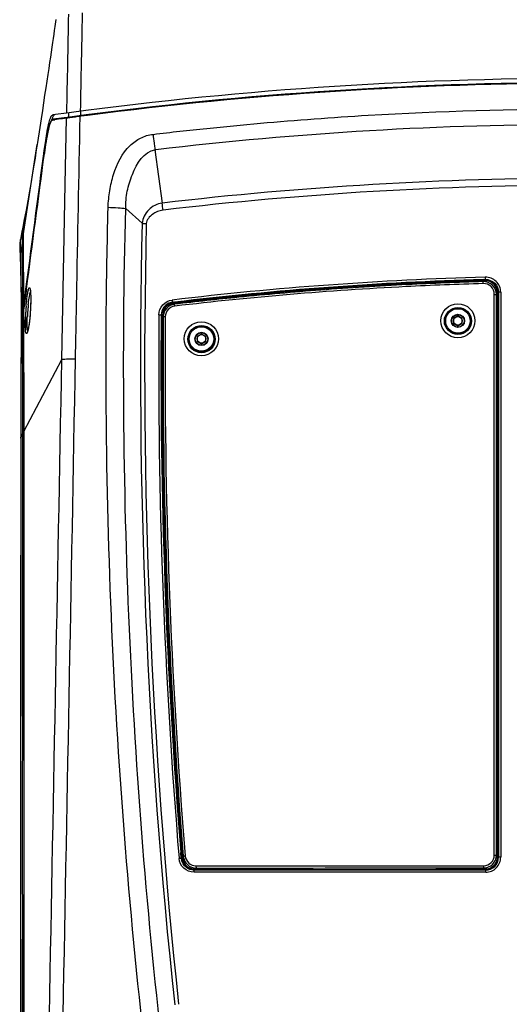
# Model space of a CAD drawing. Header units: millimetres. Extents: x 0 to 1660, y 0 to 1166.
# Tile 3 of 94: x 151 to 265, y 518 to 747. Entities that reach past the tile are written whole.
import ezdxf

# ---------------------------------------------------------------- set-up
doc = ezdxf.new("R2010")
doc.units = ezdxf.units.MM
doc.header["$LTSCALE"] = 65.395
doc.layers.get('0').update_dxf_attribs({"linetype": 'CONTINUOUS'})

msp = doc.modelspace()

# ---------------------------------------------------------------- linework, layer by layer
at = {"color": 7, "linetype": 'Continuous'}
for p, q in [((159.47, 747.18), (159.23, 745.54)), ((159.1, 744.67), (158.97, 743.76)), ((159.23, 745.54), (159.1, 744.67)), ((158.68, 741.81), (158.53, 740.75)), ((158.83, 742.81), (158.68, 741.81)), ((158.97, 743.76), (158.83, 742.81)), ((158.36, 739.62), (158.18, 738.43)), ((158.53, 740.75), (158.36, 739.62)), ((158, 737.17), (157.8, 735.82)), ((158.18, 738.43), (158, 737.17)), ((157.8, 735.82), (157.58, 734.39)), ((157.36, 732.88), (157.12, 731.29)), ((157.58, 734.39), (157.36, 732.88)), ((157.12, 731.29), (156.86, 729.61)), ((156.86, 729.61), (156.6, 727.85)), ((156.32, 726), (156.03, 724.07)), ((156.6, 727.85), (156.32, 726)), ((156.03, 724.07), (155.72, 722.06)), ((158.38, 723.62), (158.25, 723.37)), ((158.52, 723.81), (158.38, 723.62)), ((158.68, 723.94), (158.52, 723.81)), ((158.84, 724), (158.68, 723.94)), ((158.84, 724), (158.84, 724)), ((155.72, 722.06), (155.19, 718.58)), ((157.72, 721.64), (157.58, 720.99)), ((157.86, 722.19), (157.72, 721.64)), ((157.99, 722.67), (157.86, 722.19)), ((158.12, 723.06), (157.99, 722.67)), ((158.25, 723.37), (158.12, 723.06)), ((157.29, 719.44), (157.15, 718.54)), ((157.44, 720.26), (157.29, 719.44)), ((157.58, 720.99), (157.44, 720.26)), ((155, 717.37), (154.83, 716.32)), ((155.12, 718.14), (155, 717.37)), ((155.19, 718.58), (155.12, 718.14)), ((156.68, 716.06), (156.77, 716.75)), ((157, 717.55), (156.85, 716.49)), ((157.15, 718.54), (157, 717.55)), ((154.62, 714.96), (154.35, 713.34)), ((154.83, 716.32), (154.62, 714.96)), ((156.59, 715.39), (156.68, 716.06)), ((156.85, 716.49), (156.79, 716.05)), ((154.35, 713.34), (154.05, 711.52)), ((154.05, 711.52), (153.7, 709.48)), ((153.7, 709.48), (153.31, 707.26)), ((153.31, 707.26), (152.92, 705.04)), ((152.53, 702.88), (152.13, 700.72)), ((152.92, 705.04), (152.53, 702.88)), ((152.13, 700.72), (151.88, 699.39)), ((151.67, 698.24), (151.66, 698.21)), ((151.7, 698.28), (151.67, 698.24)), ((151.75, 698.32), (151.7, 698.28)), ((151.75, 698.33), (151.87, 699.04)), ((151.81, 698.36), (151.75, 698.32)), ((151.88, 698.38), (151.81, 698.36)), ((151.88, 699.39), (151.88, 697.61)), ((151.58, 697.82), (151.24, 696.06)), ((151.64, 698.14), (151.58, 697.82)), ((151.66, 698.21), (151.66, 698.2)), ((151.88, 697.61), (151.88, 696.9)), ((151.88, 696.9), (151.93, 680.09)), ((151.13, 693.25), (151.13, 693.28)), ((151.13, 693.28), (151.13, 693.27)), ((151.13, 693.27), (151.13, 693.2)), ((151.13, 693.22), (151.13, 693.25)), ((151.13, 693.2), (151.13, 693.06)), ((151.13, 693.06), (151.14, 692.87)), ((151.14, 692.87), (151.18, 691.83)), ((151.18, 691.83), (151.19, 691.3)), ((151.19, 691.34), (151.21, 690.41)), ((151.21, 690.41), (151.23, 689.79)), ((151.23, 689.79), (151.25, 689.02)), ((151.25, 689.02), (151.27, 688.1)), ((151.27, 688.1), (151.3, 687.05)), ((151.3, 687.05), (151.33, 685.86)), ((151.33, 685.86), (151.36, 684.51)), ((151.36, 684.51), (151.39, 683.01)), ((153.46, 684.51), (153.46, 684.5)), ((153.46, 684.5), (153.46, 684.51)), ((153.46, 684.5), (153.47, 684.48)), ((151.39, 683.01), (151.41, 681.36)), ((152.5, 683.5), (152.04, 680.08)), ((152.63, 684.47), (152.5, 683.5)), ((153.47, 684.48), (153.48, 684.44)), ((153.48, 684.44), (153.49, 684.39)), ((153.49, 684.39), (153.5, 684.33)), ((153.5, 684.33), (153.52, 684.25)), ((153.52, 684.25), (153.53, 684.17)), ((153.53, 684.17), (153.54, 684.07)), ((153.54, 684.07), (153.55, 683.96)), ((153.55, 683.96), (153.56, 683.84)), ((153.56, 683.84), (153.57, 683.7)), ((153.57, 683.7), (153.58, 683.56)), ((153.58, 683.56), (153.59, 683.41)), ((153.59, 683.41), (153.6, 683.24)), ((153.6, 683.24), (153.61, 683.07)), ((153.61, 683.07), (153.61, 682.88)), ((153.61, 682.88), (153.62, 682.69)), ((153.62, 682.69), (153.62, 682.48)), ((153.62, 682.48), (153.62, 682.27)), ((153.62, 682.27), (153.62, 682.05)), ((261.86, 552.92), (261.86, 683.24)), ((151.41, 681.36), (151.43, 679.57)), ((151.93, 680.09), (152.04, 680.1)), ((152.04, 680.08), (151.98, 679.6)), ((153.56, 680.01), (153.55, 679.73)), ((153.58, 680.28), (153.56, 680.01)), ((153.59, 680.55), (153.58, 680.28)), ((153.6, 680.81), (153.59, 680.55)), ((153.61, 681.07), (153.6, 680.81)), ((153.62, 681.58), (153.61, 681.33)), ((153.61, 681.33), (153.61, 681.07)), ((153.62, 682.05), (153.62, 681.81)), ((153.62, 681.81), (153.62, 681.58)), ((151.43, 677.63), (151.42, 675.56)), ((151.43, 679.57), (151.43, 677.63)), ((151.95, 679.38), (151.96, 679.04)), ((151.98, 679.6), (151.96, 679.52)), ((151.96, 679.04), (151.96, 678.3)), ((153.41, 677.83), (153.38, 677.55)), ((153.43, 678.11), (153.41, 677.83)), ((153.46, 678.4), (153.43, 678.11)), ((153.48, 678.7), (153.46, 678.4)), ((153.5, 679), (153.48, 678.7)), ((153.52, 679.3), (153.5, 679)), ((153.54, 679.53), (153.52, 679.3)), ((153.55, 679.73), (153.54, 679.53)), ((252.9, 678.27), (251.9, 677.7)), ((251.9, 677.7), (251.9, 676.54)), ((253.9, 677.7), (252.9, 678.27)), ((253.9, 676.54), (253.9, 677.7)), ((151.42, 675.56), (151.41, 673.34)), ((153.07, 675.38), (153.04, 675.23)), ((153.1, 675.54), (153.07, 675.38)), ((153.13, 675.71), (153.1, 675.54)), ((153.16, 675.9), (153.13, 675.71)), ((153.19, 676.1), (153.16, 675.9)), ((153.23, 676.32), (153.19, 676.1)), ((153.26, 676.54), (153.23, 676.32)), ((153.29, 676.78), (153.26, 676.54)), ((153.32, 677.03), (153.29, 676.78)), ((153.35, 677.28), (153.32, 677.03)), ((153.38, 677.55), (153.35, 677.28)), ((251.9, 676.54), (252.9, 675.96)), ((252.9, 675.96), (253.9, 676.54)), ((151.41, 673.34), (151.39, 670.98)), ((152.87, 674.61), (152.86, 674.57)), ((152.89, 674.68), (152.87, 674.61)), ((152.92, 674.76), (152.89, 674.68)), ((152.95, 674.86), (152.92, 674.76)), ((152.98, 674.97), (152.95, 674.86)), ((153.01, 675.09), (152.98, 674.97)), ((153.04, 675.23), (153.01, 675.09)), ((193.3, 674.07), (192.3, 673.5)), ((192.3, 673.5), (192.3, 672.34)), ((194.3, 673.5), (193.3, 674.07)), ((194.3, 672.34), (194.3, 673.5)), ((151.39, 670.98), (151.37, 668.48)), ((192.3, 672.34), (193.3, 671.76)), ((193.3, 671.76), (194.3, 672.34)), ((151.37, 668.48), (151.35, 665.89)), ((151.35, 665.89), (151.33, 663.22)), ((151.33, 663.22), (151.32, 660.47)), ((151.32, 660.47), (151.31, 657.67)), ((151.31, 657.67), (151.3, 654.81)), ((151.3, 654.81), (151.3, 651.91)), ((151.3, 651.91), (151.3, 649.92)), ((151.3, 649.82), (151.29, 632.02)), ((151.3, 649.92), (151.3, 649.82)), ((151.29, 632.02), (151.27, 613.33)), ((151.27, 613.33), (151.25, 594.63)), ((151.25, 594.63), (151.23, 575.94)), ((151.23, 575.94), (151.22, 557.25)), ((151.22, 557.25), (151.22, 538.57)), ((192.06, 549.9), (200.05, 549.9)), ((197.9, 549.46), (197.9, 549.49)), ((249.54, 549.45), (198.37, 549.45)), ((198.43, 549.61), (200.05, 549.61)), ((200.05, 549.9), (200.05, 549.45)), ((247.86, 549.92), (247.86, 549.45)), ((247.86, 549.92), (258.86, 549.92)), ((247.86, 549.61), (249.55, 549.61)), ((250.04, 549.49), (250.04, 549.46)), ((151.22, 538.57), (151.24, 519.91)), ((151.24, 519.91), (151.29, 501.27))]:
    msp.add_line(p, q, dxfattribs=at)
at = {"color": 9, "linetype": 'Continuous'}
for p, q in [((165.18, 725.86), (165.16, 724.85)), ((158.71, 723.81), (158.67, 723.81)), ((160.09, 724), (159.25, 723.89)), ((160.73, 724.09), (160.09, 724)), ((161.02, 724.13), (160.73, 724.09)), ((161.91, 724.25), (161.02, 724.13)), ((161.62, 708.87), (161.91, 724.25)), ((162.43, 725.5), (162.41, 724.48)), ((163.7, 724.49), (163.47, 724.46)), ((163.94, 724.52), (163.7, 724.49)), ((164.21, 724.55), (163.94, 724.52)), ((164.8, 724.63), (164.21, 724.55)), ((165.11, 724.67), (164.8, 724.63)), ((165.28, 724.69), (165.11, 724.67)), ((166.8, 724.89), (165.28, 724.69)), ((151.88, 696.9), (155.12, 718.14)), ((182.5, 716.89), (182.67, 716.91)), ((182.5, 716.89), (184.17, 704.51)), ((156.79, 716.04), (156.79, 716.05)), ((160.85, 668.12), (161.62, 708.87)), ((175.7, 703.22), (179.51, 699.81)), ((151.24, 696.05), (151.24, 696.06)), ((151.27, 694.78), (151.24, 696.05)), ((151.67, 697.47), (151.64, 698.14)), ((151.64, 698.14), (151.64, 698.14)), ((151.67, 697.27), (151.67, 697.47)), ((151.67, 697.04), (151.67, 697.27)), ((151.68, 696.75), (151.67, 697.04)), ((151.68, 696.42), (151.68, 696.75)), ((151.69, 695.64), (151.68, 696.42)), ((151.29, 693.96), (151.27, 694.78)), ((151.3, 693.38), (151.29, 693.96)), ((151.69, 695.64), (151.3, 693.09)), ((151.72, 692.28), (151.69, 695.64)), ((151.3, 693.13), (151.3, 693.38)), ((151.31, 692.43), (151.3, 693.09)), ((151.32, 691.87), (151.31, 692.43)), ((151.35, 690.06), (151.32, 691.87)), ((151.73, 691.66), (151.72, 692.28)), ((151.74, 690.1), (151.73, 691.66)), ((258.76, 686.73), (259.26, 686.75)), ((259.19, 686.67), (258.76, 686.66)), ((259.2, 686.45), (258.77, 686.44)), ((259.26, 686.75), (259.19, 686.67)), ((261.35, 552.93), (261.35, 683.29)), ((262.08, 683.24), (262.08, 683.65)), ((262.35, 683.75), (262.28, 683.67)), ((262.28, 552.5), (262.28, 683.67)), ((262.35, 683.75), (262.35, 552.42)), ((262.85, 683.8), (262.85, 552.43)), ((151.48, 680.54), (151.48, 681.18)), ((151.48, 679.88), (151.48, 680.54)), ((151.79, 680.44), (151.79, 681.12)), ((151.79, 680.11), (151.79, 680.44)), ((151.79, 678.25), (151.79, 680.11)), ((186.58, 681.43), (187.01, 681.48)), ((186.58, 681.43), (186.66, 681.36)), ((187.02, 681.41), (186.66, 681.36)), ((187.05, 681.19), (186.7, 681.15)), ((152.41, 678.92), (152.41, 674.89)), ((183.93, 678.48), (184.01, 678.41)), ((184.22, 678.39), (184.22, 678.04)), ((152, 651.43), (160.85, 668.12)), ((151.78, 651.43), (151.78, 652.61)), ((151.4, 651.43), (151.4, 652.24)), ((151.4, 650.3), (151.4, 651.43)), ((151.79, 651.03), (151.4, 650.3)), ((151.4, 650.2), (151.4, 650.3)), ((151.4, 649.82), (151.4, 650.2)), ((151.79, 651.03), (151.78, 651.43)), ((151.79, 649.82), (151.79, 651.03)), ((188.09, 552.14), (188.08, 552.2)), ((188.61, 552.18), (188.51, 553.49)), ((188.61, 552.18), (188.68, 552.25)), ((188.65, 552.62), (188.68, 552.25)), ((188.86, 552.64), (188.89, 552.27)), ((262.07, 552.49), (262.07, 552.92)), ((262.35, 552.42), (262.28, 552.5)), ((191.6, 549.42), (191.67, 549.5)), ((191.67, 549.5), (197.9, 549.5)), ((191.68, 549.68), (197.9, 549.69)), ((197.9, 549.69), (198.37, 549.69)), ((198.37, 549.69), (198.99, 549.69)), ((198.43, 549.61), (198.45, 549.45)), ((198.99, 549.69), (200.05, 549.69)), ((247.86, 549.7), (258.86, 549.7)), ((249.55, 549.61), (249.52, 549.45)), ((250.04, 549.5), (259.28, 549.5)), ((258.86, 549.7), (259.28, 549.7)), ((259.35, 549.42), (259.28, 549.5)), ((198.37, 548.92), (191.57, 548.91)), ((198.66, 549.42), (191.6, 549.42)), ((249.54, 548.94), (198.37, 548.92)), ((259.35, 549.42), (198.66, 549.42)), ((250.04, 548.94), (249.54, 548.94)), ((259.35, 548.94), (250.04, 548.94))]:
    msp.add_line(p, q, dxfattribs=at)
for centre, radius in [((252.89, 677.16), 3.96), ((252.91, 677.09), 3.16), ((252.9, 677.12), 3.07), ((252.9, 677.12), 2.84), ((252.9, 677.12), 1.54), ((252.9, 677.12), 1.46), ((193.27, 672.96), 3.96), ((193.32, 672.89), 3.16), ((193.3, 672.92), 3.07), ((193.3, 672.92), 2.84), ((193.3, 672.92), 1.54), ((193.3, 672.92), 1.46)]:
    msp.add_circle(centre, radius, dxfattribs=at)
at = {"color": 7, "linetype": 'Continuous'}
for centre, radius in [((252.9, 677.12), 2.85), ((252.9, 677.12), 1), ((193.3, 672.92), 2.85), ((193.3, 672.92), 1)]:
    msp.add_circle(centre, radius, dxfattribs=at)
for centre, radius, start, end in [((282.27, -167.5), 901, 82.1186, 97.8814), ((282.27, -167.5), 900, 82.11719, 97.88281), ((-14451.4, 2625.91), 14732.39, 352.410309, 352.548798), ((-14549.3, 2638.22), 14831.18, 352.430281, 352.553271), ((161.05, 694.18), 9.99, 169.1635, 172.365), ((161.06, 694.18), 10, 175.5611, 181.9603), ((161.08, 694.18), 10.02, 181.9631, 185.6087), ((161.08, 694.18), 10.02, 172.3643, 175.5583), ((161.06, 694.18), 10, 185.6091, 187.0291), ((258.86, 683.24), 3, 359.9986, 91.6609), ((259.31, 683.67), 2.97, 359.9883, 6.7429), ((187.42, 678.01), 3, 96.7308, 179.5248), ((187.02, 678.37), 3.02, 107.7252, 122.5204), ((187.02, 678.37), 3.02, 102.3611, 107.6944), ((187.01, 678.4), 2.98, 96.7628, 102.3663), ((1577.19, 666.87), 1392.81, 179.54067, 184.70397), ((191.67, 552.5), 3, 184.7384, 189.7011), ((191.69, 552.5), 3.02, 189.6977, 194.4961), ((191.69, 552.51), 3.02, 194.5515, 212.4929), ((192.06, 552.9), 3, 184.7132, 270.0223), ((258.86, 552.92), 3, 270.0108, 359.9877)]:
    msp.add_arc(centre, radius, start, end, dxfattribs=at)
at = {"color": 9, "linetype": 'Continuous'}
for centre, radius, start, end in [((282.27, -167.57), 899.9, 90.00009, 97.37259), ((144.02, 834.08), 111.25, 277.5911, 277.8693), ((162.22, 722.49), 1.78, 99.2485, 99.9977), ((187.52, 537.34), 188.66, 97.3241, 97.59), ((282.16, -123.64), 846.42, 89.9926, 96.75058), ((301.24, 733.81), 119.94, 186.3752, 187.3618), ((282.27, -167.5), 893.11, 98.07052, 98.07839), ((277.88, 700.13), 122.13, 172.1416, 172.519), ((266.92, 701.64), 111.06, 171.9455, 172.1388), ((253.74, 703.52), 97.76, 171.4033, 171.9532), ((288.57, 732.17), 107.16, 187.3578, 187.9387), ((274.94, 730.27), 93.4, 187.9429, 188.239), ((282.78, -134.05), 844.33, 90.03416, 96.70678), ((282.31, -125.95), 834.59, 90.00242, 96.73862), ((133.98, 697.26), 50.71, 6.3481, 8.2095), ((1572.92, 666.92), 1393.8, 178.64806, 186.12839), ((1578.05, 666.56), 1397.96, 178.64012, 186.09114), ((161.16, 691.63), 9.97, 177.4156, 178.9416), ((161.15, 691.59), 9.96, 177.4047, 178.9237), ((161.16, 691.63), 9.97, 178.9421, 182.0481), ((161.15, 691.59), 9.96, 178.9239, 181.4627), ((161.16, 691.63), 9.97, 171.3145, 177.4134), ((161.15, 691.59), 9.96, 175.8855, 177.4047), ((161.16, 691.59), 9.97, 171.3305, 175.8847), ((146.44, 693.03), 4.87, 0.6701, 1.1695), ((-1012.54, 679.26), 1164.33, 0.09164, 0.53374), ((281.65, -118.99), 806.59, 91.59214, 96.77519), ((259.34, 683.79), 3.5, 0.0794, 91.6625), ((281.62, -118.38), 805.43, 91.62644, 96.74553), ((281.61, -118.18), 805.16, 91.62581, 96.74629), ((281.61, -118.09), 804.86, 91.62596, 96.747), ((258.85, 683.29), 2.5, 0.0009, 91.6599), ((259.28, 683.64), 2.81, 84.0803, 91.6251), ((259.32, 683.66), 2.76, 359.9687, 6.8596), ((212.99, 675.25), 60.66, 174.9607, 175.9442), ((203.13, 675.57), 50.35, 174.9895, 175.5263), ((201.36, 675.74), 48.57, 173.9066, 175), ((186.94, 678.45), 3.01, 103.6728, 179.4419), ((187.39, 678.06), 2.5, 96.731, 179.5305), ((187.03, 678.35), 2.82, 107.814, 127.0643), ((187.03, 678.37), 2.8, 96.7684, 107.757), ((186.94, 678.46), 2.99, 96.7979, 103.734), ((-287.43, 678.45), 438.91, 359.9669, 0.1865), ((204.91, 675.7), 52.57, 177.0815, 177.4202), ((210.61, 675.4), 58.28, 175.9291, 177.0715), ((199.8, 675.81), 47.01, 175.5005, 177.1291), ((1575.57, 666.86), 1392.21, 179.51995, 184.72389), ((1575.9, 666.82), 1392.02, 179.5204, 184.66995), ((1575.47, 666.81), 1391.51, 179.52231, 184.70695), ((1575.58, 666.79), 1391.4, 179.53682, 184.70606), ((187.02, 678.36), 2.8, 171.0427, 179.5098), ((187.04, 678.36), 2.82, 151.4214, 170.9622), ((1575.79, 666.87), 1390.95, 179.53812, 184.70803), ((152.27, 649.85), 0.981, 152.3471, 156.4141), ((152.27, 649.75), 0.977, 152.2891, 156.3634), ((191.6, 552.43), 2.99, 184.751, 191.8883), ((191.7, 552.5), 2.81, 184.7516, 194.5354), ((191.7, 552.5), 2.82, 194.5864, 212.4889), ((192.03, 552.91), 2.5, 184.7173, 270.0286), ((258.85, 552.93), 2.5, 270.0115, 359.9973), ((259.28, 552.5), 3, 269.9946, 0.0014), ((259.35, 552.43), 3.5, 269.9968, 359.998), ((259.35, 552.42), 3, 269.9829, 359.9902), ((259.28, 552.49), 2.8, 277.4559, 350.6983), ((259.27, 552.5), 2.81, 350.6994, 359.9795), ((191.69, 552.51), 2.81, 242.0466, 259.7229), ((191.68, 552.49), 2.8, 259.7859, 269.9904), ((259.28, 552.46), 2.77, 269.9716, 277.5193)]:
    msp.add_arc(centre, radius, start, end, dxfattribs=at)
for points, knots in [([(165.6, 748.76), (165.54, 746.86), (165.48, 743.04), (165.32, 735.4), (165.21, 729.67), (165.14, 725.85)], [0, 0, 0, 0, 0.24985, 0.499799, 1, 1, 1, 1]), ([(162.39, 748.45), (162.28, 744.62), (162.17, 736.94), (162.01, 729.27), (161.94, 725.43)], [0, 0, 0, 0, 0.499731, 1, 1, 1, 1]), ([(182.04, 720.49), (186.2, 721), (194.51, 721.9), (211.17, 723.51), (240.4, 725.67), (265.53, 726.41), (282.27, 726.41)], [0, 0, 0, 0, 0.124911, 0.249861, 0.49985, 1, 1, 1, 1]), ([(158.29, 723.42), (158.26, 723.37), (158.15, 723.13), (158.06, 722.88), (158, 722.68)], [0, 0, 0, 0, 0.208906, 1, 1, 1, 1]), ([(158.56, 723.77), (158.54, 723.75), (158.42, 723.66), (158.34, 723.53), (158.29, 723.42)], [0, 0, 0, 0, 0.196796, 1, 1, 1, 1]), ([(158.77, 723.96), (158.78, 723.96), (158.79, 723.96), (158.81, 723.95), (158.81, 723.95)], [0, 0, 0, 0, 0.458158, 1, 1, 1, 1]), ([(161.91, 724.25), (161.91, 724.29), (161.92, 724.38), (162.02, 724.41), (162.06, 724.39)], [0, 0, 0, 0, 0.535259, 1, 1, 1, 1]), ([(162.6, 724.35), (162.52, 724.33), (162.3, 724.3), (162.08, 724.28), (161.94, 724.25)], [0, 0, 0, 0, 0.35229, 1, 1, 1, 1]), ([(164.03, 668.31), (164.12, 673.01), (164.48, 691.8), (164.84, 710.58), (165.11, 724.67)], [0, 0, 0, 0, 0.250298, 1, 1, 1, 1]), ([(165.11, 724.67), (165.11, 724.69), (165.11, 724.74), (165.1, 724.78), (165.1, 724.83), (165.11, 724.8), (165.11, 724.8)], [0, 0, 0, 0, 0.363687, 0.810506, 0.868821, 1, 1, 1, 1]), ([(158, 722.68), (157.81, 722.07), (157.48, 720.55), (157.22, 719.03), (157.09, 718.13)], [0, 0, 0, 0, 0.416023, 1, 1, 1, 1]), ([(176.7, 717.86), (177.42, 718.56), (179.07, 719.78), (181.04, 720.38), (182.04, 720.49)], [0, 0, 0, 0, 0.500467, 1, 1, 1, 1]), ([(171.61, 703.53), (171.64, 704.82), (171.94, 707.41), (173.03, 712.43), (174.85, 716.08), (176.7, 717.86)], [0, 0, 0, 0, 0.250814, 0.501803, 1, 1, 1, 1]), ([(175.7, 703.22), (175.65, 704.58), (175.97, 707.34), (177.4, 712.22), (179.93, 716.57), (182.5, 716.89)], [0, 0, 0, 0, 0.255521, 0.511276, 1, 1, 1, 1]), ([(181.01, 500.92), (176.99, 534.55), (172.81, 585.22), (171.15, 644.43), (171.09, 678.22), (171.4, 695.1), (171.61, 703.53)], [0, 0, 0, 0, 0.500598, 0.750549, 0.87535, 1, 1, 1, 1]), ([(171.61, 703.53), (172.38, 703.52), (173.75, 703.45), (175.11, 703.33), (175.7, 703.22)], [0, 0, 0, 0, 0.56553, 1, 1, 1, 1]), ([(185.01, 501.42), (181.02, 534.92), (176.87, 585.38), (174.99, 652.76), (175.24, 686.42), (175.7, 703.22)], [0, 0, 0, 0, 0.500609, 0.750562, 1, 1, 1, 1]), ([(184.17, 704.51), (183.01, 704.38), (181.31, 703.45), (179.94, 701.54), (179.56, 700.39), (179.51, 699.81)], [0, 0, 0, 0, 0.497722, 0.749866, 1, 1, 1, 1]), ([(184.38, 702.87), (183.94, 702.82), (183.07, 702.57), (181.9, 701.91), (180.92, 701.02), (180.49, 700.17), (180.48, 699.73)], [0, 0, 0, 0, 0.250849, 0.502066, 0.752922, 1, 1, 1, 1]), ([(179.51, 699.81), (179.57, 699.79), (179.89, 699.75), (180.22, 699.74), (180.48, 699.73)], [0, 0, 0, 0, 0.192203, 1, 1, 1, 1]), ([(151.48, 681.18), (151.47, 682.09), (151.44, 685.05), (151.39, 688), (151.35, 690.06)], [0, 0, 0, 0, 0.305742, 1, 1, 1, 1]), ([(259.24, 687.29), (259.24, 687.17), (259.24, 686.99), (259.27, 686.82), (259.25, 686.76), (259.26, 686.75)], [0, 0, 0, 0, 0.695212, 0.916847, 1, 1, 1, 1]), ([(152.88, 683.3), (152.91, 683.49), (152.97, 683.83), (153.06, 684.29), (153.17, 684.58), (153.22, 684.8), (153.39, 684.85), (153.46, 684.63), (153.52, 684.39), (153.54, 684.14), (153.56, 684)], [0, 0, 0, 0, 0.231627, 0.415158, 0.546198, 0.623298, 0.658561, 0.718854, 0.832525, 1, 1, 1, 1]), ([(258.78, 685.79), (252.79, 685.62), (237.82, 685.03), (213.9, 683.4), (196.02, 681.6), (187.1, 680.54)], [0, 0, 0, 0, 0.250121, 0.625171, 1, 1, 1, 1]), ([(258.78, 685.79), (258.78, 685.85), (258.78, 685.95), (258.77, 686.08), (258.77, 686.16), (258.77, 686.21), (258.78, 686.22), (258.77, 686.24), (258.77, 686.24)], [0, 0, 0, 0, 0.388949, 0.712467, 0.834869, 0.925266, 0.980888, 1, 1, 1, 1]), ([(259.19, 686.67), (259.2, 686.65), (259.18, 686.57), (259.19, 686.5), (259.2, 686.45)], [0, 0, 0, 0, 0.304734, 1, 1, 1, 1]), ([(259.26, 686.75), (260.04, 686.77), (261.69, 686.15), (262.35, 684.53), (262.35, 683.75)], [0, 0, 0, 0, 0.500894, 1, 1, 1, 1]), ([(152.56, 680.57), (152.58, 680.83), (152.67, 681.74), (152.78, 682.65), (152.88, 683.3)], [0, 0, 0, 0, 0.277262, 1, 1, 1, 1]), ([(153.06, 680.89), (153.09, 681.12), (153.18, 681.9), (153.29, 682.69), (153.4, 683.24)], [0, 0, 0, 0, 0.284576, 1, 1, 1, 1]), ([(153.4, 683.24), (153.41, 683.31), (153.46, 683.53), (153.51, 683.76), (153.56, 683.91)], [0, 0, 0, 0, 0.289335, 1, 1, 1, 1]), ([(153.6, 683.34), (153.61, 683.07), (153.64, 681.8), (153.6, 680.53), (153.54, 679.53)], [0, 0, 0, 0, 0.212792, 1, 1, 1, 1]), ([(153.56, 684), (153.56, 683.95), (153.58, 683.73), (153.59, 683.51), (153.6, 683.34)], [0, 0, 0, 0, 0.226157, 1, 1, 1, 1]), ([(261.35, 683.29), (261.42, 683.29), (261.53, 683.29), (261.7, 683.28), (261.79, 683.26), (261.86, 683.26), (261.86, 683.24)], [0, 0, 0, 0, 0.377771, 0.699668, 0.916787, 1, 1, 1, 1]), ([(262.07, 552.92), (262.08, 563.8), (262.08, 607.24), (262.08, 650.68), (262.08, 683.24)], [0, 0, 0, 0, 0.250357, 1, 1, 1, 1]), ([(262.28, 683.67), (262.27, 683.66), (262.2, 683.66), (262.16, 683.66), (262.12, 683.66)], [0, 0, 0, 0, 0.263728, 1, 1, 1, 1]), ([(262.85, 683.8), (262.73, 683.8), (262.57, 683.8), (262.42, 683.77), (262.36, 683.76), (262.35, 683.75)], [0, 0, 0, 0, 0.69553, 0.912582, 1, 1, 1, 1]), ([(183.4, 678.52), (183.41, 679.35), (184.05, 681.05), (185.67, 681.87), (186.49, 681.97)], [0, 0, 0, 0, 0.499624, 1, 1, 1, 1]), ([(186.49, 681.97), (186.5, 681.9), (186.52, 681.78), (186.54, 681.61), (186.57, 681.51), (186.57, 681.43), (186.58, 681.43)], [0, 0, 0, 0, 0.369594, 0.693196, 0.91487, 1, 1, 1, 1]), ([(186.66, 681.36), (186.68, 681.36), (186.66, 681.25), (186.69, 681.2), (186.7, 681.15)], [0, 0, 0, 0, 0.306267, 1, 1, 1, 1]), ([(187.1, 680.54), (187.09, 680.6), (187.08, 680.7), (187.06, 680.85), (187.07, 680.93), (187.06, 680.99), (187.07, 680.99)], [0, 0, 0, 0, 0.387717, 0.71021, 0.922842, 1, 1, 1, 1]), ([(151.4, 652.24), (151.4, 656.96), (151.4, 665.61), (151.48, 674.27), (151.49, 678.2)], [0, 0, 0, 0, 0.545423, 1, 1, 1, 1]), ([(151.78, 652.61), (151.78, 654.97), (151.78, 663.52), (151.79, 672.07), (151.79, 678.25)], [0, 0, 0, 0, 0.276622, 1, 1, 1, 1]), ([(152.36, 675.82), (152.35, 675.99), (152.35, 676.74), (152.37, 677.48), (152.39, 678.07)], [0, 0, 0, 0, 0.222032, 1, 1, 1, 1]), ([(152.82, 675.85), (152.81, 676.02), (152.79, 676.79), (152.82, 677.56), (152.85, 678.17)], [0, 0, 0, 0, 0.213915, 1, 1, 1, 1]), ([(153.54, 679.53), (153.52, 679.17), (153.43, 677.87), (153.29, 676.57), (153.13, 675.65)], [0, 0, 0, 0, 0.276897, 1, 1, 1, 1]), ([(183.4, 678.52), (183.47, 678.52), (183.59, 678.52), (183.76, 678.51), (183.85, 678.49), (183.93, 678.49), (183.93, 678.47)], [0, 0, 0, 0, 0.370016, 0.691747, 0.912052, 1, 1, 1, 1]), ([(184.01, 678.41), (184.01, 678.39), (184.12, 678.4), (184.17, 678.39), (184.22, 678.39)], [0, 0, 0, 0, 0.306887, 1, 1, 1, 1]), ([(184.89, 678.08), (184.83, 678.08), (184.72, 678.08), (184.57, 678.07), (184.49, 678.06), (184.42, 678.05), (184.42, 678.04)], [0, 0, 0, 0, 0.383213, 0.704524, 0.918224, 1, 1, 1, 1]), ([(152.47, 674.48), (152.45, 674.56), (152.38, 675), (152.36, 675.46), (152.36, 675.82)], [0, 0, 0, 0, 0.182467, 1, 1, 1, 1]), ([(153.13, 675.65), (153.1, 675.49), (153.04, 675.2), (152.95, 674.82), (152.87, 674.51), (152.78, 674.32), (152.71, 674.18), (152.57, 674.17), (152.51, 674.31), (152.48, 674.41), (152.47, 674.48)], [0, 0, 0, 0, 0.245418, 0.449583, 0.609418, 0.722852, 0.791374, 0.831287, 0.893405, 1, 1, 1, 1]), ([(152.94, 674.84), (152.93, 674.9), (152.85, 675.23), (152.83, 675.57), (152.82, 675.85)], [0, 0, 0, 0, 0.17841, 1, 1, 1, 1]), ([(155.08, 353.68), (155.42, 379.83), (156.38, 432.21), (158.37, 537.02), (159.87, 615.69), (160.85, 668.12)], [0, 0, 0, 0, 0.249493, 0.499711, 1, 1, 1, 1]), ([(158.38, 353.32), (158.67, 379.52), (159.59, 431.99), (161.55, 536.99), (163.05, 615.78), (164.03, 668.31)], [0, 0, 0, 0, 0.24954, 0.499738, 1, 1, 1, 1]), ([(160.85, 668.12), (160.95, 668.18), (161.33, 668.22), (162, 668.29), (162.95, 668.31), (163.65, 668.31), (164.03, 668.31)], [0, 0, 0, 0, 0.114845, 0.337238, 0.643655, 1, 1, 1, 1]), ([(151.79, 651.03), (151.79, 651.04), (151.86, 651.08), (151.93, 651.09), (152, 651.09)], [0, 0, 0, 0, 0.143183, 1, 1, 1, 1]), ([(152, 428.17), (151.76, 446.85), (151.16, 520.74), (151.41, 594.62), (151.4, 649.82)], [0, 0, 0, 0, 0.252952, 1, 1, 1, 1]), ([(152.39, 428.32), (152.16, 446.99), (151.56, 520.82), (151.8, 594.65), (151.79, 649.82)], [0, 0, 0, 0, 0.252836, 1, 1, 1, 1]), ([(188.09, 552.14), (188.15, 552.15), (188.27, 552.16), (188.44, 552.18), (188.54, 552.17), (188.6, 552.19), (188.61, 552.18)], [0, 0, 0, 0, 0.373607, 0.697336, 0.91744, 1, 1, 1, 1]), ([(191.57, 548.93), (190.73, 548.93), (188.97, 549.6), (188.16, 551.3), (188.09, 552.14)], [0, 0, 0, 0, 0.499739, 1, 1, 1, 1]), ([(191.6, 549.42), (190.93, 549.42), (189.55, 549.9), (188.81, 551.15), (188.67, 551.81)], [0, 0, 0, 0, 0.499648, 1, 1, 1, 1]), ([(188.68, 552.25), (188.7, 552.24), (188.78, 552.27), (188.85, 552.26), (188.89, 552.27)], [0, 0, 0, 0, 0.302587, 1, 1, 1, 1]), ([(189.54, 552.7), (189.48, 552.69), (189.36, 552.68), (189.23, 552.67), (189.15, 552.66), (189.11, 552.66), (189.09, 552.65), (189.07, 552.66), (189.07, 552.65)], [0, 0, 0, 0, 0.386355, 0.710332, 0.833408, 0.924462, 0.980583, 1, 1, 1, 1]), ([(261.35, 552.93), (261.42, 552.93), (261.53, 552.93), (261.68, 552.93), (261.77, 552.93), (261.82, 552.93), (261.84, 552.92), (261.86, 552.93), (261.86, 552.92)], [0, 0, 0, 0, 0.381587, 0.706164, 0.830717, 0.923487, 0.980553, 1, 1, 1, 1]), ([(262.28, 552.5), (262.27, 552.49), (262.21, 552.5), (262.16, 552.49), (262.12, 552.49)], [0, 0, 0, 0, 0.255438, 1, 1, 1, 1]), ([(262.85, 552.43), (262.73, 552.43), (262.58, 552.43), (262.42, 552.42), (262.36, 552.43), (262.35, 552.42)], [0, 0, 0, 0, 0.701736, 0.918911, 1, 1, 1, 1]), ([(191.67, 549.5), (191.69, 549.5), (191.67, 549.58), (191.68, 549.62), (191.68, 549.66)], [0, 0, 0, 0, 0.259263, 1, 1, 1, 1]), ([(192.03, 550.4), (197.59, 550.41), (219.87, 550.42), (242.14, 550.43), (258.85, 550.43)], [0, 0, 0, 0, 0.249838, 1, 1, 1, 1]), ([(192.03, 550.4), (192.03, 550.34), (192.03, 550.22), (192.03, 550.06), (192.05, 549.98), (192.05, 549.9), (192.06, 549.9)], [0, 0, 0, 0, 0.379746, 0.7038, 0.920667, 1, 1, 1, 1]), ([(258.85, 550.43), (258.85, 550.36), (258.85, 550.25), (258.85, 550.1), (258.85, 550.02), (258.85, 549.97), (258.86, 549.94), (258.86, 549.92), (258.86, 549.92)], [0, 0, 0, 0, 0.381385, 0.706429, 0.830897, 0.923271, 0.980316, 1, 1, 1, 1]), ([(259.28, 549.5), (259.29, 549.51), (259.27, 549.57), (259.28, 549.62), (259.28, 549.66)], [0, 0, 0, 0, 0.25613, 1, 1, 1, 1]), ([(191.57, 548.93), (191.57, 548.99), (191.58, 549.1), (191.58, 549.26), (191.6, 549.35), (191.59, 549.42), (191.6, 549.42)], [0, 0, 0, 0, 0.377436, 0.699095, 0.916306, 1, 1, 1, 1]), ([(259.35, 548.93), (259.35, 549.04), (259.34, 549.2), (259.36, 549.36), (259.34, 549.41), (259.35, 549.42)], [0, 0, 0, 0, 0.701393, 0.918742, 1, 1, 1, 1])]:
    msp.add_open_spline(points, degree=3, knots=knots, dxfattribs=at)
at = {"color": 7, "linetype": 'Continuous'}
for points, knots in [([(157.76, 722.75), (157.81, 722.95), (157.96, 723.56), (158.13, 724.18), (158.33, 724.56)], [0, 0, 0, 0, 0.314573, 1, 1, 1, 1]), ([(158.53, 723.83), (158.55, 723.88), (158.6, 724.06), (158.67, 724.24), (158.72, 724.37)], [0, 0, 0, 0, 0.273431, 1, 1, 1, 1]), ([(158.65, 724.96), (158.66, 724.97), (158.68, 724.98), (158.71, 724.99), (158.73, 724.99)], [0, 0, 0, 0, 0.513181, 1, 1, 1, 1]), ([(156.77, 716.75), (156.85, 717.35), (157.13, 719.36), (157.44, 721.36), (157.76, 722.75)], [0, 0, 0, 0, 0.297859, 1, 1, 1, 1]), ([(258.77, 686.24), (252.89, 686.07), (240.3, 685.58), (221.37, 684.38), (203.35, 682.8), (192.04, 681.58), (187.07, 680.99)], [0, 0, 0, 0, 0.245509, 0.52559, 0.791073, 1, 1, 1, 1]), ([(151.96, 678.3), (151.96, 676.32), (151.98, 667.36), (151.99, 658.41), (152, 651.43)], [0, 0, 0, 0, 0.220855, 1, 1, 1, 1]), ([(152, 651.43), (152.01, 633.06), (151.97, 558.58), (151.97, 484.11), (152.66, 428.01)], [0, 0, 0, 0, 0.246649, 1, 1, 1, 1]), ([(197.91, 549.46), (197.91, 549.46), (197.91, 549.46), (197.9, 549.46), (197.9, 549.46)], [0, 0, 0, 0, 0.729657, 1, 1, 1, 1]), ([(198.37, 549.45), (198.31, 549.45), (198.16, 549.46), (198.01, 549.45), (197.91, 549.46)], [0, 0, 0, 0, 0.34907, 1, 1, 1, 1]), ([(198.03, 549.5), (198.06, 549.5), (198.19, 549.54), (198.32, 549.61), (198.43, 549.61)], [0, 0, 0, 0, 0.208698, 1, 1, 1, 1]), ([(200.05, 549.9), (214.69, 549.91), (230.63, 549.92), (246.56, 549.92), (247.86, 549.92)], [0, 0, 0, 0, 0.918615, 1, 1, 1, 1]), ([(250.04, 549.46), (250.04, 549.45), (249.96, 549.47), (249.88, 549.45), (249.72, 549.46), (249.6, 549.45), (249.54, 549.45)], [0, 0, 0, 0, 0.076299, 0.292924, 0.618822, 1, 1, 1, 1]), ([(249.55, 549.61), (249.59, 549.61), (249.72, 549.59), (249.84, 549.5), (249.93, 549.5)], [0, 0, 0, 0, 0.282594, 1, 1, 1, 1])]:
    msp.add_open_spline(points, degree=3, knots=knots, dxfattribs=at)
for points in [[(158.33, 724.56), (158.37, 724.65), (158.42, 724.74), (158.49, 724.82)], [(158.49, 724.82), (158.53, 724.88), (158.58, 724.93), (158.65, 724.96)], [(158.72, 724.37), (158.76, 724.47), (158.8, 724.56), (158.85, 724.66)], [(158.85, 724.66), (158.88, 724.73), (158.93, 724.8), (158.98, 724.87)], [(158.98, 724.87), (159.01, 724.92), (159.05, 724.97), (159.1, 725)], [(151.66, 698.2), (151.7, 698.3), (151.82, 698.39), (151.93, 698.39)], [(260.43, 686.44), (260.04, 686.6), (259.61, 686.68), (259.19, 686.67)], [(261.98, 684.97), (261.67, 685.61), (261.09, 686.17), (260.43, 686.44)], [(262.26, 684.02), (262.22, 684.35), (262.12, 684.67), (261.98, 684.97)], [(185.4, 680.91), (184.93, 680.61), (184.53, 680.16), (184.29, 679.65)], [(151.96, 679.52), (151.96, 679.47), (151.95, 679.43), (151.95, 679.38)], [(184.29, 679.65), (184.11, 679.27), (184.01, 678.83), (184.01, 678.41)], [(189.14, 550.88), (189.45, 550.41), (189.9, 550.01), (190.41, 549.77)], [(190.41, 549.77), (190.8, 549.59), (191.24, 549.5), (191.67, 549.5)]]:
    msp.add_open_spline(points, degree=3, dxfattribs=at)
at = {"color": 9, "linetype": 'Continuous'}
for points in [[(158.67, 723.81), (158.63, 723.8), (158.59, 723.79), (158.56, 723.77)], [(158.67, 723.81), (158.67, 723.87), (158.71, 723.97), (158.77, 723.96)], [(151.69, 695.64), (151.71, 695.75), (151.79, 695.85), (151.89, 695.88)], [(260.56, 686.14), (260.25, 686.3), (259.91, 686.4), (259.57, 686.44)], [(261.8, 684.86), (261.55, 685.4), (261.09, 685.87), (260.56, 686.14)], [(262.06, 683.99), (262.02, 684.29), (261.94, 684.59), (261.8, 684.86)], [(185.33, 680.6), (185.02, 680.36), (184.75, 680.05), (184.56, 679.71)], [(151.3, 649.92), (151.3, 650.03), (151.33, 650.14), (151.37, 650.24)], [(151.3, 649.82), (151.3, 649.93), (151.33, 650.04), (151.37, 650.14)], [(189.33, 550.99), (189.58, 550.59), (189.95, 550.25), (190.37, 550.02)]]:
    msp.add_open_spline(points, degree=3, dxfattribs=at)

doc.saveas('drawing.dxf')
